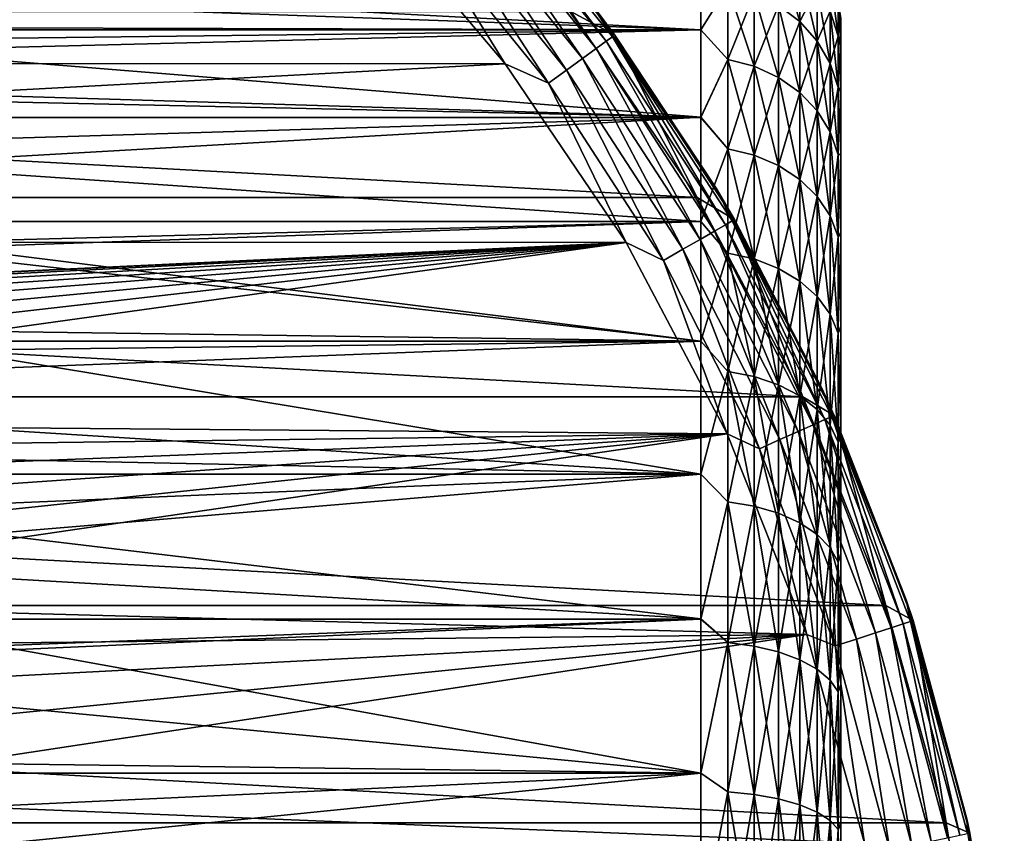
# Model space of a CAD drawing. Header units: metres. Extents: x -139 to 105, y -30 to 40.
# Tile 148 of 153: x 91 to 105, y 6 to 18. Entities that reach past the tile are written whole.
import ezdxf

# ---------------------------------------------------------------- set-up
doc = ezdxf.new("R2010")
doc.units = ezdxf.units.M
doc.layers.add('solid_150_SW0003', color=7, linetype='CONTINUOUS')

msp = doc.modelspace()

# ---------------------------------------------------------------- linework, layer by layer
at = {"layer": 'solid_150_SW0003'}
for points in [[(97.050835, 19.854662, 23.073709), (99.005417, 17.440956, 23.073709), (97.183846, 19.974422, 22.789078)], [(97.183846, 19.974422, 22.789078), (99.150215, 17.546158, 22.789078), (97.266396, 20.048754, 22.471731)], [(99.005417, 17.440956, 23.073709), (99.150215, 17.546158, 22.789078), (97.183846, 19.974422, 22.789078)], [(97.266396, 20.048754, 22.471731), (99.240082, 17.611452, 22.471731), (98.899567, 18.133141, 22.137949)], [(99.150215, 17.546158, 22.789078), (99.240082, 17.611452, 22.471731), (97.266396, 20.048754, 22.471731)], [(97.294449, 20.073803, 3.937949), (99.270607, 17.633421, 3.937949), (98.643539, 17.972895, 3.637949)], [(98.899567, 18.133141, 22.137949), (99.270607, 17.633421, 3.937949), (97.294449, 20.073803, 3.937949)], [(96.874054, 19.695488, 23.311325), (98.812965, 17.301132, 23.311325), (97.050835, 19.854662, 23.073709)], [(98.812965, 17.301132, 23.311325), (99.005417, 17.440956, 23.073709), (97.050835, 19.854662, 23.073709)], [(96.662384, 19.504898, 23.489986), (98.582535, 17.133713, 23.489986), (96.874054, 19.695488, 23.311325)], [(98.582535, 17.133713, 23.489986), (98.812965, 17.301132, 23.311325), (96.874054, 19.695488, 23.311325)], [(95.709221, 19.579901, 23.637949), (54.3111, 19.601355, 23.637949), (52.314423, 17.250267, 23.637949)], [(97.703743, 17.226213, 23.637949), (95.709221, 19.579901, 23.637949), (52.314423, 17.250267, 23.637949)], [(96.426453, 19.292467, 23.600716), (95.709221, 19.579901, 23.637949), (97.703743, 17.226213, 23.637949)], [(96.662384, 19.504898, 23.489986), (96.426453, 19.292467, 23.600716), (98.325691, 16.947107, 23.600716)], [(96.662384, 19.504898, 23.489986), (98.325691, 16.947107, 23.600716), (98.582535, 17.133713, 23.489986)], [(98.325691, 16.947107, 23.600716), (96.426453, 19.292467, 23.600716), (97.703743, 17.226213, 23.637949)], [(101.609802, 18.837719, 70.423126), (101.913353, 18.599405, 70.494469), (101.913353, 17.827204, 68.372864)], [(101.609802, 18.055624, 68.27433), (101.609802, 18.837719, 70.423126), (101.913353, 17.827204, 68.372864)], [(100.499969, 18.700039, 83.155602), (51, 18.700251, 83.155045), (51, 17.709034, 85.357384)], [(100.499969, 18.700039, 83.155602), (51, 17.709034, 85.357384), (100.499969, 17.708784, 85.357857)], [(85.656677, 18.499777, 68.462898), (100.499969, 18.700769, 68.971855), (100.499969, 17.70974, 66.769493)], [(100.499969, 17.70974, 66.769493), (100.499969, 18.700769, 68.971855), (100.88784, 18.329451, 68.156212)], [(100.499969, 18.700039, 83.155602), (100.499969, 17.708784, 85.357857), (100.88784, 18.329451, 83.969322)], [(101.609802, 18.055624, 83.851204), (101.913353, 17.827204, 83.75267), (101.913353, 18.599405, 81.631065)], [(101.913353, 18.599405, 81.631065), (101.913353, 17.827204, 83.75267), (102.162476, 18.308893, 81.54409)], [(101.913353, 18.599405, 70.494469), (102.162476, 18.308893, 70.581444), (102.162476, 17.548752, 68.492973)], [(101.913353, 17.827204, 68.372864), (101.913353, 18.599405, 70.494469), (102.162476, 17.548752, 68.492973)], [(86.148552, 18.222147, 67.819397), (85.656677, 18.499777, 68.462898), (100.499969, 17.70974, 66.769493)], [(102.34758, 18.480631, 72.804131), (102.46154, 18.110786, 72.869347), (102.46154, 17.617596, 70.788406)], [(102.34758, 17.977367, 70.680695), (102.34758, 18.480631, 72.804131), (102.46154, 17.617596, 70.788406)], [(100.499969, 17.70974, 66.769493), (100.88784, 18.329451, 68.156212), (100.88784, 17.287619, 66.081757)], [(100.499969, 17.708784, 85.357857), (100.88784, 17.287619, 86.043777), (100.88784, 18.329451, 83.969322)], [(101.263527, 17.189308, 66.138512), (100.88784, 17.287619, 66.081757), (100.88784, 18.329451, 68.156212)], [(101.263527, 17.189308, 66.138512), (100.88784, 18.329451, 68.156212), (101.263527, 18.225216, 68.201172)], [(101.263527, 18.225216, 83.924355), (100.88784, 18.329451, 83.969322), (100.88784, 17.287619, 86.043777)], [(101.913353, 17.827204, 83.75267), (102.162476, 17.548752, 83.632561), (102.162476, 18.308893, 81.54409)], [(102.162476, 18.308893, 81.54409), (102.162476, 17.548752, 83.632561), (102.34758, 17.977367, 81.444839)], [(102.162476, 18.308893, 70.581444), (102.34758, 17.977367, 70.680695), (102.34758, 17.230989, 68.630043)], [(102.162476, 17.548752, 68.492973), (102.162476, 18.308893, 70.581444), (102.34758, 17.230989, 68.630043)], [(86.841591, 17.748976, 66.84465), (86.148552, 18.222147, 67.819397), (100.499969, 17.70974, 66.769493)], [(101.263527, 18.225216, 83.924355), (100.88784, 17.287619, 86.043777), (101.263527, 17.189308, 85.987015)], [(101.263527, 18.225216, 83.924355), (101.263527, 17.189308, 85.987015), (101.609802, 18.055624, 83.851204)], [(101.263527, 18.225216, 68.201172), (101.609802, 18.055624, 68.27433), (101.609802, 17.029356, 66.230865)], [(101.263527, 17.189308, 66.138512), (101.263527, 18.225216, 68.201172), (101.609802, 17.029356, 66.230865)], [(98.899567, 18.133141, 22.137949), (100.717621, 15.446808, 22.137949), (99.270607, 17.633421, 3.937949)], [(99.240082, 17.611452, 22.471731), (100.717621, 15.446808, 22.137949), (98.899567, 18.133141, 22.137949)], [(101.263527, 17.189308, 85.987015), (101.609802, 17.029356, 85.894669), (101.609802, 18.055624, 83.851204)], [(101.609802, 18.055624, 83.851204), (101.609802, 17.029356, 85.894669), (101.913353, 17.827204, 83.75267)], [(101.609802, 18.055624, 68.27433), (101.913353, 17.827204, 68.372864), (101.913353, 16.813919, 66.355247)], [(101.609802, 17.029356, 66.230865), (101.609802, 18.055624, 68.27433), (101.913353, 16.813919, 66.355247)], [(102.34758, 17.977367, 81.444839), (102.46154, 17.617596, 81.337128), (102.46154, 18.110786, 79.256187)], [(102.46154, 18.110786, 72.869347), (102.499969, 17.870394, 73.907204), (102.499969, 17.47854, 71.764336)], [(102.46154, 17.617596, 70.788406), (102.46154, 18.110786, 72.869347), (102.499969, 17.47854, 71.764336)], [(102.46154, 18.110786, 79.256187), (102.499969, 17.471947, 80.387924), (102.499969, 17.867075, 78.245674)], [(102.46154, 18.110786, 79.256187), (102.46154, 17.617596, 81.337128), (102.499969, 17.471947, 80.387924)], [(49.55196, 15.312876, 3.637949), (51.356461, 17.972895, 3.637949), (100.448036, 15.312876, 3.637949)], [(51.356461, 17.972895, 3.637949), (98.643539, 17.972895, 3.637949), (100.448036, 15.312876, 3.637949)], [(99.270607, 17.633421, 3.937949), (100.448036, 15.312876, 3.637949), (98.643539, 17.972895, 3.637949)], [(102.162476, 17.548752, 83.632561), (102.34758, 17.230989, 83.495491), (102.34758, 17.977367, 81.444839)], [(102.34758, 17.977367, 81.444839), (102.34758, 17.230989, 83.495491), (102.46154, 17.617596, 81.337128)], [(102.34758, 17.977367, 70.680695), (102.46154, 17.617596, 70.788406), (102.46154, 16.886154, 68.778793)], [(102.34758, 17.230989, 68.630043), (102.34758, 17.977367, 70.680695), (102.46154, 16.886154, 68.778793)], [(102.499969, 17.867075, 78.245674), (102.499969, 17.47854, 71.764336), (102.499969, 17.870394, 73.907204)], [(102.499969, 17.471947, 80.387924), (102.499969, 17.47854, 71.764336), (102.499969, 17.867075, 78.245674)], [(87.094795, 17.547365, 66.466423), (86.841591, 17.748976, 66.84465), (100.499969, 17.70974, 66.769493)], [(101.609802, 17.029356, 85.894669), (101.913353, 16.813919, 85.770287), (101.913353, 17.827204, 83.75267)], [(101.913353, 17.827204, 83.75267), (101.913353, 16.813919, 85.770287), (102.162476, 17.548752, 83.632561)], [(101.913353, 17.827204, 68.372864), (102.162476, 17.548752, 68.492973), (102.162476, 16.551294, 66.506874)], [(101.913353, 16.813919, 66.355247), (101.913353, 17.827204, 68.372864), (102.162476, 16.551294, 66.506874)], [(100.499969, 17.708784, 85.357857), (51, 17.709034, 85.357384), (51, 16.459585, 87.424187)], [(100.499969, 17.708784, 85.357857), (51, 16.459585, 87.424187), (100.499969, 16.459312, 87.424576)], [(87.094795, 17.547365, 66.466423), (100.499969, 17.70974, 66.769493), (100.499969, 16.460482, 64.702644)], [(99.150215, 17.546158, 22.789078), (100.85199, 14.925653, 22.789078), (99.240082, 17.611452, 22.471731)], [(99.240082, 17.611452, 22.471731), (100.948189, 14.981196, 22.471731), (100.717621, 15.446808, 22.137949)], [(100.85199, 14.925653, 22.789078), (100.948189, 14.981196, 22.471731), (99.240082, 17.611452, 22.471731)], [(99.270607, 17.633421, 3.937949), (100.980759, 15, 3.937949), (100.448036, 15.312876, 3.637949)], [(100.717621, 15.446808, 22.137949), (100.980759, 15, 3.937949), (99.270607, 17.633421, 3.937949)], [(100.499969, 16.460482, 64.702644), (100.499969, 17.70974, 66.769493), (100.88784, 17.287619, 66.081757)], [(100.499969, 17.708784, 85.357857), (100.499969, 16.459312, 87.424576), (100.88784, 17.287619, 86.043777)], [(102.34758, 17.230989, 83.495491), (102.46154, 16.886154, 83.346741), (102.46154, 17.617596, 81.337128)], [(102.46154, 17.617596, 70.788406), (102.499969, 17.47854, 71.764336), (102.499969, 16.834406, 69.691902)], [(102.46154, 16.886154, 68.778793), (102.46154, 17.617596, 70.788406), (102.499969, 16.834406, 69.691902)], [(102.46154, 17.617596, 81.337128), (102.499969, 16.824635, 82.459381), (102.499969, 17.471947, 80.387924)], [(102.46154, 17.617596, 81.337128), (102.46154, 16.886154, 83.346741), (102.499969, 16.824635, 82.459381)], [(87.826546, 16.846533, 65.283432), (87.094795, 17.547365, 66.466423), (100.499969, 16.460482, 64.702644)], [(98.812965, 17.301132, 23.311325), (100.490974, 14.717222, 23.311325), (99.005417, 17.440956, 23.073709)], [(99.005417, 17.440956, 23.073709), (100.696991, 14.836164, 23.073709), (99.150215, 17.546158, 22.789078)], [(100.490974, 14.717222, 23.311325), (100.696991, 14.836164, 23.073709), (99.005417, 17.440956, 23.073709)], [(100.696991, 14.836164, 23.073709), (100.85199, 14.925653, 22.789078), (99.150215, 17.546158, 22.789078)], [(101.913353, 16.813919, 85.770287), (102.162476, 16.551294, 85.61866), (102.162476, 17.548752, 83.632561)], [(102.162476, 17.548752, 83.632561), (102.162476, 16.551294, 85.61866), (102.34758, 17.230989, 83.495491)], [(102.162476, 17.548752, 68.492973), (102.34758, 17.230989, 68.630043), (102.34758, 16.251595, 66.679901)], [(102.162476, 16.551294, 66.506874), (102.162476, 17.548752, 68.492973), (102.34758, 16.251595, 66.679901)], [(102.499969, 17.471947, 80.387924), (102.499969, 16.834406, 69.691902), (102.499969, 17.47854, 71.764336)], [(102.499969, 16.824635, 82.459381), (102.499969, 16.834406, 69.691902), (102.499969, 17.471947, 80.387924)], [(98.582535, 17.133713, 23.489986), (100.244308, 14.574806, 23.489986), (98.812965, 17.301132, 23.311325)], [(100.244308, 14.574806, 23.489986), (100.490974, 14.717222, 23.311325), (98.812965, 17.301132, 23.311325)], [(97.703743, 17.226213, 23.637949), (52.314423, 17.250267, 23.637949), (50.581829, 14.696926, 23.637949)], [(99.43383, 14.670929, 23.637949), (97.703743, 17.226213, 23.637949), (50.581829, 14.696926, 23.637949)], [(98.325691, 16.947107, 23.600716), (97.703743, 17.226213, 23.637949), (99.43383, 14.670929, 23.637949)], [(100.499969, 16.460482, 64.702644), (100.88784, 17.287619, 66.081757), (100.88784, 16.012001, 64.142273)], [(100.499969, 16.459312, 87.424576), (100.88784, 16.012001, 87.983261), (100.88784, 17.287619, 86.043777)], [(101.263527, 15.920945, 64.21006), (100.88784, 16.012001, 64.142273), (100.88784, 17.287619, 66.081757)], [(101.263527, 15.920945, 64.21006), (100.88784, 17.287619, 66.081757), (101.263527, 17.189308, 66.138512)], [(101.263527, 17.189308, 85.987015), (100.88784, 17.287619, 86.043777), (100.88784, 16.012001, 87.983261)], [(101.263527, 17.189308, 85.987015), (100.88784, 16.012001, 87.983261), (101.263527, 15.920945, 87.915474)], [(101.263527, 17.189308, 85.987015), (101.263527, 15.920945, 87.915474), (101.609802, 17.029356, 85.894669)], [(101.263527, 17.189308, 66.138512), (101.609802, 17.029356, 66.230865), (101.609802, 15.772795, 64.320358)], [(101.263527, 15.920945, 64.21006), (101.263527, 17.189308, 66.138512), (101.609802, 15.772795, 64.320358)], [(102.162476, 16.551294, 85.61866), (102.34758, 16.251595, 85.445625), (102.34758, 17.230989, 83.495491)], [(102.34758, 17.230989, 83.495491), (102.34758, 16.251595, 85.445625), (102.46154, 16.886154, 83.346741)], [(102.34758, 17.230989, 68.630043), (102.46154, 16.886154, 68.778793), (102.46154, 15.926359, 66.867676)], [(102.34758, 16.251595, 66.679901), (102.34758, 17.230989, 68.630043), (102.46154, 15.926359, 66.867676)], [(98.582535, 17.133713, 23.489986), (98.325691, 16.947107, 23.600716), (99.969368, 14.41607, 23.600716)], [(98.582535, 17.133713, 23.489986), (99.969368, 14.41607, 23.600716), (100.244308, 14.574806, 23.489986)], [(101.263527, 15.920945, 87.915474), (101.609802, 15.772795, 87.805176), (101.609802, 17.029356, 85.894669)], [(101.609802, 17.029356, 85.894669), (101.609802, 15.772795, 87.805176), (101.913353, 16.813919, 85.770287)], [(101.609802, 17.029356, 66.230865), (101.913353, 16.813919, 66.355247), (101.913353, 15.573255, 64.46891)], [(101.609802, 15.772795, 64.320358), (101.609802, 17.029356, 66.230865), (101.913353, 15.573255, 64.46891)], [(99.969368, 14.41607, 23.600716), (98.325691, 16.947107, 23.600716), (99.43383, 14.670929, 23.637949)], [(102.34758, 16.251595, 85.445625), (102.46154, 15.926359, 85.257851), (102.46154, 16.886154, 83.346741)], [(102.46154, 16.886154, 68.778793), (102.499969, 16.834406, 69.691902), (102.499969, 15.940803, 67.703377)], [(102.46154, 15.926359, 66.867676), (102.46154, 16.886154, 68.778793), (102.499969, 15.940803, 67.703377)], [(102.46154, 16.886154, 83.346741), (102.499969, 15.927964, 84.446579), (102.499969, 16.824635, 82.459381)], [(102.46154, 16.886154, 83.346741), (102.46154, 15.926359, 85.257851), (102.499969, 15.927964, 84.446579)], [(87.923622, 16.737022, 65.114166), (87.826546, 16.846533, 65.283432), (100.499969, 16.460482, 64.702644)], [(88.620537, 15.783503, 63.779411), (87.923622, 16.737022, 65.114166), (100.499969, 16.460482, 64.702644)], [(101.609802, 15.772795, 87.805176), (101.913353, 15.573255, 87.656624), (101.913353, 16.813919, 85.770287)], [(101.913353, 16.813919, 85.770287), (101.913353, 15.573255, 87.656624), (102.162476, 16.551294, 85.61866)], [(101.913353, 16.813919, 66.355247), (102.162476, 16.551294, 66.506874), (102.162476, 15.330009, 64.650002)], [(101.913353, 15.573255, 64.46891), (101.913353, 16.813919, 66.355247), (102.162476, 15.330009, 64.650002)], [(102.499969, 16.824635, 82.459381), (102.499969, 15.940803, 67.703377), (102.499969, 16.834406, 69.691902)], [(102.499969, 15.927964, 84.446579), (102.499969, 15.940803, 67.703377), (102.499969, 16.824635, 82.459381)], [(100.499969, 16.459312, 87.424576), (51, 16.459585, 87.424187), (51, 14.970122, 89.325317)], [(100.499969, 16.459312, 87.424576), (51, 14.970122, 89.325317), (100.499969, 14.969843, 89.32563)], [(88.620537, 15.783503, 63.779411), (100.499969, 16.460482, 64.702644), (100.499969, 14.97121, 62.801445)], [(100.499969, 14.97121, 62.801445), (100.499969, 16.460482, 64.702644), (100.88784, 16.012001, 64.142273)], [(100.499969, 16.459312, 87.424576), (100.499969, 14.969843, 89.32563), (100.88784, 16.012001, 87.983261)], [(101.913353, 15.573255, 87.656624), (102.162476, 15.330009, 87.475533), (102.162476, 16.551294, 85.61866)], [(102.162476, 16.551294, 85.61866), (102.162476, 15.330009, 87.475533), (102.34758, 16.251595, 85.445625)], [(102.162476, 16.551294, 66.506874), (102.34758, 16.251595, 66.679901), (102.34758, 15.052423, 64.856651)], [(102.162476, 15.330009, 64.650002), (102.162476, 16.551294, 66.506874), (102.34758, 15.052423, 64.856651)], [(102.162476, 15.330009, 87.475533), (102.34758, 15.052423, 87.268883), (102.34758, 16.251595, 85.445625)], [(102.34758, 16.251595, 85.445625), (102.34758, 15.052423, 87.268883), (102.46154, 15.926359, 85.257851)], [(102.34758, 16.251595, 66.679901), (102.46154, 15.926359, 66.867676), (102.46154, 14.751186, 65.080917)], [(102.34758, 15.052423, 64.856651), (102.34758, 16.251595, 66.679901), (102.46154, 14.751186, 65.080917)], [(100.499969, 14.97121, 62.801445), (100.88784, 16.012001, 64.142273), (100.88784, 14.51985, 62.363995)], [(100.499969, 14.969843, 89.32563), (100.88784, 14.51985, 89.761536), (100.88784, 16.012001, 87.983261)], [(101.263527, 14.437279, 62.441895), (100.88784, 14.51985, 62.363995), (100.88784, 16.012001, 64.142273)], [(101.263527, 14.437279, 62.441895), (100.88784, 16.012001, 64.142273), (101.263527, 15.920945, 64.21006)], [(101.263527, 15.920945, 87.915474), (100.88784, 16.012001, 87.983261), (100.88784, 14.51985, 89.761536)], [(101.263527, 15.920945, 87.915474), (100.88784, 14.51985, 89.761536), (101.263527, 14.437279, 89.68364)], [(101.263527, 15.920945, 87.915474), (101.263527, 14.437279, 89.68364), (101.609802, 15.772795, 87.805176)], [(101.263527, 15.920945, 64.21006), (101.609802, 15.772795, 64.320358), (101.609802, 14.302934, 62.568645)], [(101.263527, 14.437279, 62.441895), (101.263527, 15.920945, 64.21006), (101.609802, 14.302934, 62.568645)], [(102.34758, 15.052423, 87.268883), (102.46154, 14.751186, 87.044617), (102.46154, 15.926359, 85.257851)], [(102.46154, 15.926359, 66.867676), (102.499969, 15.940803, 67.703377), (102.499969, 14.818256, 65.84549)], [(102.46154, 15.926359, 85.257851), (102.499969, 14.802659, 86.302666), (102.499969, 15.927964, 84.446579)], [(102.46154, 14.751186, 65.080917), (102.46154, 15.926359, 66.867676), (102.499969, 14.818256, 65.84549)], [(102.46154, 15.926359, 85.257851), (102.46154, 14.751186, 87.044617), (102.499969, 14.802659, 86.302666)], [(102.499969, 15.927964, 84.446579), (102.499969, 14.818256, 65.84549), (102.499969, 15.940803, 67.703377)], [(102.499969, 14.802659, 86.302666), (102.499969, 14.818256, 65.84549), (102.499969, 15.927964, 84.446579)], [(89.221718, 14.672359, 62.471531), (88.620537, 15.783503, 63.779411), (100.499969, 14.97121, 62.801445)], [(101.263527, 14.437279, 89.68364), (101.609802, 14.302934, 89.556885), (101.609802, 15.772795, 87.805176)], [(101.609802, 15.772795, 87.805176), (101.609802, 14.302934, 89.556885), (101.913353, 15.573255, 87.656624)], [(101.609802, 15.772795, 64.320358), (101.913353, 15.573255, 64.46891), (101.913353, 14.121989, 62.739357)], [(101.609802, 14.302934, 62.568645), (101.609802, 15.772795, 64.320358), (101.913353, 14.121989, 62.739357)], [(101.609802, 14.302934, 89.556885), (101.913353, 14.121989, 89.386177), (101.913353, 15.573255, 87.656624)], [(101.913353, 15.573255, 87.656624), (101.913353, 14.121989, 89.386177), (102.162476, 15.330009, 87.475533)], [(101.913353, 15.573255, 64.46891), (102.162476, 15.330009, 64.650002), (102.162476, 13.901411, 62.94746)], [(101.913353, 14.121989, 62.739357), (101.913353, 15.573255, 64.46891), (102.162476, 13.901411, 62.94746)], [(100.717621, 15.446808, 22.137949), (102.235023, 12.57989, 22.137949), (100.980759, 15, 3.937949)], [(100.948189, 14.981196, 22.471731), (102.235023, 12.57989, 22.137949), (100.717621, 15.446808, 22.137949)], [(101.913353, 14.121989, 89.386177), (102.162476, 13.901411, 89.17807), (102.162476, 15.330009, 87.475533)], [(102.162476, 15.330009, 87.475533), (102.162476, 13.901411, 89.17807), (102.34758, 15.052423, 87.268883)], [(102.162476, 15.330009, 64.650002), (102.34758, 15.052423, 64.856651), (102.34758, 13.649693, 63.184944)], [(102.162476, 13.901411, 62.94746), (102.162476, 15.330009, 64.650002), (102.34758, 13.649693, 63.184944)], [(48.044449, 12.46792, 3.637949), (49.55196, 15.312876, 3.637949), (101.955551, 12.46792, 3.637949)], [(49.55196, 15.312876, 3.637949), (100.448036, 15.312876, 3.637949), (101.955551, 12.46792, 3.637949)], [(100.980759, 15, 3.937949), (101.955551, 12.46792, 3.637949), (100.448036, 15.312876, 3.637949)], [(102.162476, 13.901411, 89.17807), (102.34758, 13.649693, 88.94059), (102.34758, 15.052423, 87.268883)], [(102.34758, 15.052423, 87.268883), (102.34758, 13.649693, 88.94059), (102.46154, 14.751186, 87.044617)], [(102.34758, 15.052423, 64.856651), (102.46154, 14.751186, 65.080917), (102.46154, 13.376529, 63.442661)], [(102.34758, 13.649693, 63.184944), (102.34758, 15.052423, 64.856651), (102.46154, 13.376529, 63.442661)], [(100.499969, 14.969843, 89.32563), (51, 14.970122, 89.325317), (51, 13.262364, 91.033051)], [(100.499969, 14.969843, 89.32563), (51, 13.262364, 91.033051), (100.499969, 13.262094, 91.033295)], [(89.221718, 14.672359, 62.471531), (100.499969, 14.97121, 62.801445), (100.499969, 13.263636, 61.093605)], [(100.499969, 13.263636, 61.093605), (100.499969, 14.97121, 62.801445), (100.88784, 14.51985, 62.363995)], [(100.499969, 14.969843, 89.32563), (100.499969, 13.262094, 91.033295), (100.88784, 14.51985, 89.761536)], [(100.696991, 14.836164, 23.073709), (102.107018, 12.068823, 23.073709), (100.85199, 14.925653, 22.789078)], [(100.85199, 14.925653, 22.789078), (102.270523, 12.141621, 22.789078), (100.948189, 14.981196, 22.471731)], [(102.107018, 12.068823, 23.073709), (102.270523, 12.141621, 22.789078), (100.85199, 14.925653, 22.789078)], [(100.948189, 14.981196, 22.471731), (102.372009, 12.186803, 22.471731), (102.235023, 12.57989, 22.137949)], [(102.270523, 12.141621, 22.789078), (102.372009, 12.186803, 22.471731), (100.948189, 14.981196, 22.471731)], [(100.980759, 15, 3.937949), (102.406296, 12.202254, 3.937949), (101.955551, 12.46792, 3.637949)], [(102.235023, 12.57989, 22.137949), (102.406296, 12.202254, 3.937949), (100.980759, 15, 3.937949)], [(100.490974, 14.717222, 23.311325), (101.889702, 11.972067, 23.311325), (100.696991, 14.836164, 23.073709)], [(101.889702, 11.972067, 23.311325), (102.107018, 12.068823, 23.073709), (100.696991, 14.836164, 23.073709)], [(102.46154, 14.751186, 65.080917), (102.499969, 14.818256, 65.84549), (102.499969, 13.476722, 64.130577)], [(102.46154, 14.751186, 87.044617), (102.499969, 13.458577, 88.015419), (102.499969, 14.802659, 86.302666)], [(102.499969, 14.802659, 86.302666), (102.499969, 13.476722, 64.130577), (102.499969, 14.818256, 65.84549)], [(102.499969, 13.458577, 88.015419), (102.499969, 13.476722, 64.130577), (102.499969, 14.802659, 86.302666)], [(99.43383, 14.670929, 23.637949), (50.581829, 14.696926, 23.637949), (74.119286, 13.470695, 23.637949)], [(99.43383, 14.670929, 23.637949), (74.119286, 13.470695, 23.637949), (75, 13.5, 23.637949)], [(99.43383, 14.670929, 23.637949), (75, 13.5, 23.637949), (75.880714, 13.470695, 23.637949)], [(99.43383, 14.670929, 23.637949), (75.880714, 13.470695, 23.637949), (76.763031, 13.383622, 23.637949)], [(99.43383, 14.670929, 23.637949), (76.763031, 13.383622, 23.637949), (77.635735, 13.240045, 23.637949)], [(99.43383, 14.670929, 23.637949), (77.635735, 13.240045, 23.637949), (78.491714, 13.040371, 23.637949)], [(99.43383, 14.670929, 23.637949), (78.491714, 13.040371, 23.637949), (79.338676, 12.782981, 23.637949)], [(99.43383, 14.670929, 23.637949), (79.338676, 12.782981, 23.637949), (80.168266, 12.471044, 23.637949)], [(99.43383, 14.670929, 23.637949), (80.168266, 12.471044, 23.637949), (80.970055, 12.108175, 23.637949)], [(100.877823, 11.939811, 23.637949), (99.43383, 14.670929, 23.637949), (80.970055, 12.108175, 23.637949)], [(89.282516, 14.537875, 62.327774), (89.221718, 14.672359, 62.471531), (100.499969, 13.263636, 61.093605)], [(99.969368, 14.41607, 23.600716), (99.43383, 14.670929, 23.637949), (100.877823, 11.939811, 23.637949)], [(100.244308, 14.574806, 23.489986), (101.629494, 11.856215, 23.489986), (100.490974, 14.717222, 23.311325)], [(101.629494, 11.856215, 23.489986), (101.889702, 11.972067, 23.311325), (100.490974, 14.717222, 23.311325)], [(102.34758, 13.649693, 88.94059), (102.46154, 13.376529, 88.682869), (102.46154, 14.751186, 87.044617)], [(102.46154, 13.376529, 63.442661), (102.46154, 14.751186, 65.080917), (102.499969, 13.476722, 64.130577)], [(102.46154, 14.751186, 87.044617), (102.46154, 13.376529, 88.682869), (102.499969, 13.458577, 88.015419)], [(89.710472, 13.412045, 61.226429), (89.282516, 14.537875, 62.327774), (100.499969, 13.263636, 61.093605)], [(100.244308, 14.574806, 23.489986), (99.969368, 14.41607, 23.600716), (101.33947, 11.727088, 23.600716)], [(100.244308, 14.574806, 23.489986), (101.33947, 11.727088, 23.600716), (101.629494, 11.856215, 23.489986)], [(100.499969, 13.263636, 61.093605), (100.88784, 14.51985, 62.363995), (100.88784, 12.831341, 60.770969)], [(100.499969, 13.262094, 91.033295), (100.88784, 12.831341, 91.354561), (100.88784, 14.51985, 89.761536)], [(101.263527, 12.758372, 60.857929), (100.88784, 12.831341, 60.770969), (100.88784, 14.51985, 62.363995)], [(101.263527, 12.758372, 60.857929), (100.88784, 14.51985, 62.363995), (101.263527, 14.437279, 62.441895)], [(101.263527, 14.437279, 89.68364), (100.88784, 14.51985, 89.761536), (100.88784, 12.831341, 91.354561)], [(101.33947, 11.727088, 23.600716), (99.969368, 14.41607, 23.600716), (100.877823, 11.939811, 23.637949)], [(101.263527, 14.437279, 89.68364), (100.88784, 12.831341, 91.354561), (101.263527, 12.758372, 91.267601)], [(101.263527, 14.437279, 89.68364), (101.263527, 12.758372, 91.267601), (101.609802, 14.302934, 89.556885)], [(101.263527, 14.437279, 62.441895), (101.609802, 14.302934, 62.568645), (101.609802, 12.63965, 60.999416)], [(101.263527, 12.758372, 60.857929), (101.263527, 14.437279, 62.441895), (101.609802, 12.63965, 60.999416)], [(101.263527, 12.758372, 91.267601), (101.609802, 12.63965, 91.126114), (101.609802, 14.302934, 89.556885)], [(101.609802, 14.302934, 89.556885), (101.609802, 12.63965, 91.126114), (101.913353, 14.121989, 89.386177)], [(101.609802, 14.302934, 62.568645), (101.913353, 14.121989, 62.739357), (101.913353, 12.479748, 61.189983)], [(101.609802, 12.63965, 60.999416), (101.609802, 14.302934, 62.568645), (101.913353, 12.479748, 61.189983)], [(101.609802, 12.63965, 91.126114), (101.913353, 12.479748, 90.935547), (101.913353, 14.121989, 89.386177)], [(101.913353, 14.121989, 89.386177), (101.913353, 12.479748, 90.935547), (102.162476, 13.901411, 89.17807)], [(101.913353, 14.121989, 62.739357), (102.162476, 13.901411, 62.94746), (102.162476, 12.284821, 61.422287)], [(101.913353, 12.479748, 61.189983), (101.913353, 14.121989, 62.739357), (102.162476, 12.284821, 61.422287)], [(101.913353, 12.479748, 90.935547), (102.162476, 12.284821, 90.703247), (102.162476, 13.901411, 89.17807)], [(102.162476, 13.901411, 89.17807), (102.162476, 12.284821, 90.703247), (102.34758, 13.649693, 88.94059)], [(102.162476, 13.901411, 62.94746), (102.34758, 13.649693, 63.184944), (102.34758, 12.062375, 61.687389)], [(102.162476, 12.284821, 61.422287), (102.162476, 13.901411, 62.94746), (102.34758, 12.062375, 61.687389)], [(102.162476, 12.284821, 90.703247), (102.34758, 12.062375, 90.438148), (102.34758, 13.649693, 88.94059)], [(102.34758, 13.649693, 88.94059), (102.34758, 12.062375, 90.438148), (102.46154, 13.376529, 88.682869)], [(102.34758, 13.649693, 63.184944), (102.46154, 13.376529, 63.442661), (102.46154, 11.820976, 61.975075)], [(102.34758, 12.062375, 61.687389), (102.34758, 13.649693, 63.184944), (102.46154, 11.820976, 61.975075)], [(89.796295, 13.134184, 60.979897), (89.710472, 13.412045, 61.226429), (100.499969, 13.263636, 61.093605)], [(102.34758, 12.062375, 90.438148), (102.46154, 11.820976, 90.150459), (102.46154, 13.376529, 88.682869)], [(102.46154, 13.376529, 63.442661), (102.499969, 13.476722, 64.130577), (102.499969, 11.939188, 62.593262)], [(102.46154, 13.376529, 88.682869), (102.499969, 11.918193, 89.550728), (102.499969, 13.458577, 88.015419)], [(102.46154, 11.820976, 61.975075), (102.46154, 13.376529, 63.442661), (102.499969, 11.939188, 62.593262)], [(102.46154, 13.376529, 88.682869), (102.46154, 11.820976, 90.150459), (102.499969, 11.918193, 89.550728)], [(102.499969, 13.458577, 88.015419), (102.499969, 11.939188, 62.593262), (102.499969, 13.476722, 64.130577)], [(102.499969, 11.918193, 89.550728), (102.499969, 11.939188, 62.593262), (102.499969, 13.458577, 88.015419)], [(100.499969, 13.262094, 91.033295), (51, 13.262364, 91.033051), (51, 11.361214, 92.522491)], [(100.499969, 13.262094, 91.033295), (51, 11.361214, 92.522491), (100.499969, 11.360966, 92.522667)], [(89.796295, 13.134184, 60.979897), (100.499969, 13.263636, 61.093605), (100.499969, 11.362654, 59.604034)], [(100.499969, 11.362654, 59.604034), (100.499969, 13.263636, 61.093605), (100.88784, 12.831341, 60.770969)], [(100.499969, 13.262094, 91.033295), (100.499969, 11.360966, 92.522667), (100.88784, 12.831341, 91.354561)], [(90.075272, 12.019096, 60.077114), (89.796295, 13.134184, 60.979897), (100.499969, 11.362654, 59.604034)], [(100.499969, 11.362654, 59.604034), (100.88784, 12.831341, 60.770969), (100.88784, 10.969311, 59.384739)], [(100.499969, 11.360966, 92.522667), (100.88784, 10.969311, 92.740791), (100.88784, 12.831341, 91.354561)], [(101.263527, 10.906931, 59.479584), (100.88784, 10.969311, 59.384739), (100.88784, 12.831341, 60.770969)], [(101.263527, 10.906931, 59.479584), (100.88784, 12.831341, 60.770969), (101.263527, 12.758372, 60.857929)], [(101.263527, 12.758372, 91.267601), (100.88784, 12.831341, 91.354561), (100.88784, 10.969311, 92.740791)], [(101.263527, 12.758372, 91.267601), (100.88784, 10.969311, 92.740791), (101.263527, 10.906931, 92.64595)], [(101.263527, 12.758372, 91.267601), (101.263527, 10.906931, 92.64595), (101.609802, 12.63965, 91.126114)], [(101.263527, 12.758372, 60.857929), (101.609802, 12.63965, 60.999416), (101.609802, 10.805438, 59.633896)], [(101.263527, 10.906931, 59.479584), (101.263527, 12.758372, 60.857929), (101.609802, 10.805438, 59.633896)], [(101.263527, 10.906931, 92.64595), (101.609802, 10.805438, 92.491638), (101.609802, 12.63965, 91.126114)], [(101.609802, 12.63965, 91.126114), (101.609802, 10.805438, 92.491638), (101.913353, 12.479748, 90.935547)], [(101.609802, 12.63965, 60.999416), (101.913353, 12.479748, 61.189983), (101.913353, 10.668739, 59.841736)], [(101.609802, 10.805438, 59.633896), (101.609802, 12.63965, 60.999416), (101.913353, 10.668739, 59.841736)], [(102.235023, 12.57989, 22.137949), (103.434021, 9.565904, 22.137949), (102.406296, 12.202254, 3.937949)], [(102.372009, 12.186803, 22.471731), (103.434021, 9.565904, 22.137949), (102.235023, 12.57989, 22.137949)], [(46.855904, 9.485468, 3.637949), (48.044449, 12.46792, 3.637949), (103.144096, 9.485468, 3.637949)], [(48.044449, 12.46792, 3.637949), (101.955551, 12.46792, 3.637949), (103.144096, 9.485468, 3.637949)], [(101.609802, 10.805438, 92.491638), (101.913353, 10.668739, 92.283798), (101.913353, 12.479748, 90.935547)], [(101.913353, 12.479748, 90.935547), (101.913353, 10.668739, 92.283798), (102.162476, 12.284821, 90.703247)], [(101.913353, 12.479748, 61.189983), (102.162476, 12.284821, 61.422287), (102.162476, 10.502099, 60.0951)], [(101.913353, 10.668739, 59.841736), (101.913353, 12.479748, 61.189983), (102.162476, 10.502099, 60.0951)], [(102.406296, 12.202254, 3.937949), (103.144096, 9.485468, 3.637949), (101.955551, 12.46792, 3.637949)], [(101.913353, 10.668739, 92.283798), (102.162476, 10.502099, 92.030434), (102.162476, 12.284821, 90.703247)], [(102.162476, 12.284821, 90.703247), (102.162476, 10.502099, 92.030434), (102.34758, 12.062375, 90.438148)], [(102.162476, 12.284821, 61.422287), (102.34758, 12.062375, 61.687389), (102.34758, 10.311934, 60.384232)], [(102.162476, 10.502099, 60.0951), (102.162476, 12.284821, 61.422287), (102.34758, 10.311934, 60.384232)], [(100.877823, 11.939811, 23.637949), (80.970055, 12.108175, 23.637949), (81.748047, 11.691742, 23.637949)], [(102.107018, 12.068823, 23.073709), (103.220062, 9.169253, 23.073709), (102.270523, 12.141621, 22.789078)], [(102.270523, 12.141621, 22.789078), (103.390282, 9.224562, 22.789078), (102.372009, 12.186803, 22.471731)], [(103.220062, 9.169253, 23.073709), (103.390282, 9.224562, 22.789078), (102.270523, 12.141621, 22.789078)], [(102.372009, 12.186803, 22.471731), (103.495926, 9.258888, 22.471731), (103.434021, 9.565904, 22.137949)], [(103.390282, 9.224562, 22.789078), (103.495926, 9.258888, 22.471731), (102.372009, 12.186803, 22.471731)], [(102.406296, 12.202254, 3.937949), (103.531647, 9.270657, 3.937949), (103.144096, 9.485468, 3.637949)], [(103.434021, 9.565904, 22.137949), (103.531647, 9.270657, 3.937949), (102.406296, 12.202254, 3.937949)], [(90.160545, 11.579343, 59.755756), (90.075272, 12.019096, 60.077114), (100.499969, 11.362654, 59.604034)], [(101.629494, 11.856215, 23.489986), (102.722931, 9.007726, 23.489986), (101.889702, 11.972067, 23.311325)], [(101.889702, 11.972067, 23.311325), (102.99382, 9.095744, 23.311325), (102.107018, 12.068823, 23.073709)], [(102.722931, 9.007726, 23.489986), (102.99382, 9.095744, 23.311325), (101.889702, 11.972067, 23.311325)], [(102.99382, 9.095744, 23.311325), (103.220062, 9.169253, 23.073709), (102.107018, 12.068823, 23.073709)], [(102.162476, 10.502099, 92.030434), (102.34758, 10.311934, 91.741302), (102.34758, 12.062375, 90.438148)], [(102.34758, 12.062375, 90.438148), (102.34758, 10.311934, 91.741302), (102.46154, 11.820976, 90.150459)], [(102.34758, 12.062375, 61.687389), (102.46154, 11.820976, 61.975075), (102.46154, 10.105566, 60.697998)], [(102.34758, 10.311934, 60.384232), (102.34758, 12.062375, 61.687389), (102.46154, 10.105566, 60.697998)], [(100.877823, 11.939811, 23.637949), (81.748047, 11.691742, 23.637949), (82.501053, 11.223425, 23.637949)], [(100.877823, 11.939811, 23.637949), (82.501053, 11.223425, 23.637949), (83.219521, 10.709226, 23.637949)], [(100.877823, 11.939811, 23.637949), (83.219521, 10.709226, 23.637949), (83.899094, 10.151193, 23.637949)], [(100.877823, 11.939811, 23.637949), (83.899094, 10.151193, 23.637949), (84.54538, 9.545377, 23.637949)], [(102.015839, 9.07477, 23.637949), (100.877823, 11.939811, 23.637949), (84.54538, 9.545377, 23.637949)], [(101.33947, 11.727088, 23.600716), (100.877823, 11.939811, 23.637949), (102.015839, 9.07477, 23.637949)], [(101.629494, 11.856215, 23.489986), (101.33947, 11.727088, 23.600716), (102.420998, 8.909621, 23.600716)], [(101.629494, 11.856215, 23.489986), (102.420998, 8.909621, 23.600716), (102.722931, 9.007726, 23.489986)], [(102.34758, 10.311934, 91.741302), (102.46154, 10.105566, 91.427536), (102.46154, 11.820976, 90.150459)], [(102.46154, 11.820976, 61.975075), (102.499969, 11.939188, 62.593262), (102.499969, 10.230143, 61.252678)], [(102.46154, 11.820976, 90.150459), (102.499969, 10.207144, 90.888779), (102.499969, 11.918193, 89.550728)], [(102.46154, 10.105566, 60.697998), (102.46154, 11.820976, 61.975075), (102.499969, 10.230143, 61.252678)], [(102.46154, 11.820976, 90.150459), (102.46154, 10.105566, 91.427536), (102.499969, 10.207144, 90.888779)], [(102.499969, 11.918193, 89.550728), (102.499969, 10.230143, 61.252678), (102.499969, 11.939188, 62.593262)], [(102.499969, 10.207144, 90.888779), (102.499969, 10.230143, 61.252678), (102.499969, 11.918193, 89.550728)], [(102.420998, 8.909621, 23.600716), (101.33947, 11.727088, 23.600716), (102.015839, 9.07477, 23.637949)], [(90.319916, 10.511651, 59.04792), (90.160545, 11.579343, 59.755756), (100.499969, 11.362654, 59.604034)], [(100.499969, 11.360966, 92.522667), (51, 11.361214, 92.522491), (51, 9.294394, 93.771919)], [(100.499969, 11.360966, 92.522667), (51, 9.294394, 93.771919), (100.499969, 9.294181, 93.772026)], [(90.319916, 10.511651, 59.04792), (100.499969, 11.362654, 59.604034), (100.499969, 9.295961, 58.354439)], [(100.499969, 9.295961, 58.354439), (100.499969, 11.362654, 59.604034), (100.88784, 10.969311, 59.384739)], [(100.499969, 11.360966, 92.522667), (100.499969, 9.294181, 93.772026), (100.88784, 10.969311, 92.740791)], [(100.499969, 9.295961, 58.354439), (100.88784, 10.969311, 59.384739), (100.88784, 8.95894, 58.224052)], [(100.499969, 9.294181, 93.772026), (100.88784, 8.95894, 93.901482), (100.88784, 10.969311, 92.740791)], [(101.263527, 8.907992, 58.325497), (100.88784, 8.95894, 58.224052), (100.88784, 10.969311, 59.384739)], [(101.263527, 8.907992, 58.325497), (100.88784, 10.969311, 59.384739), (101.263527, 10.906931, 59.479584)], [(101.263527, 10.906931, 92.64595), (100.88784, 10.969311, 92.740791), (100.88784, 8.95894, 93.901482)], [(101.263527, 10.906931, 92.64595), (100.88784, 8.95894, 93.901482), (101.263527, 8.907992, 93.800034)], [(101.263527, 10.906931, 92.64595), (101.263527, 8.907992, 93.800034), (101.609802, 10.805438, 92.491638)], [(101.263527, 10.906931, 59.479584), (101.609802, 10.805438, 59.633896), (101.609802, 8.8251, 58.490547)], [(101.263527, 8.907992, 58.325497), (101.263527, 10.906931, 59.479584), (101.609802, 8.8251, 58.490547)], [(101.263527, 8.907992, 93.800034), (101.609802, 8.8251, 93.634987), (101.609802, 10.805438, 92.491638)], [(101.609802, 10.805438, 92.491638), (101.609802, 8.8251, 93.634987), (101.913353, 10.668739, 92.283798)], [(101.609802, 10.805438, 59.633896), (101.913353, 10.668739, 59.841736), (101.913353, 8.713454, 58.712852)], [(101.609802, 8.8251, 58.490547), (101.609802, 10.805438, 59.633896), (101.913353, 8.713454, 58.712852)], [(101.609802, 8.8251, 93.634987), (101.913353, 8.713454, 93.412682), (101.913353, 10.668739, 92.283798)], [(101.913353, 10.668739, 92.283798), (101.913353, 8.713454, 93.412682), (102.162476, 10.502099, 92.030434)], [(101.913353, 10.668739, 59.841736), (102.162476, 10.502099, 60.0951), (102.162476, 8.577354, 58.983849)], [(101.913353, 8.713454, 58.712852), (101.913353, 10.668739, 59.841736), (102.162476, 8.577354, 58.983849)], [(90.384621, 9.881245, 58.67424), (90.319916, 10.511651, 59.04792), (100.499969, 9.295961, 58.354439)], [(101.913353, 8.713454, 93.412682), (102.162476, 8.577354, 93.141685), (102.162476, 10.502099, 92.030434)], [(102.162476, 10.502099, 92.030434), (102.162476, 8.577354, 93.141685), (102.34758, 10.311934, 91.741302)], [(102.162476, 10.502099, 60.0951), (102.34758, 10.311934, 60.384232), (102.34758, 8.422042, 59.293102)], [(102.162476, 8.577354, 58.983849), (102.162476, 10.502099, 60.0951), (102.34758, 8.422042, 59.293102)], [(102.162476, 8.577354, 93.141685), (102.34758, 8.422042, 92.832428), (102.34758, 10.311934, 91.741302)], [(102.34758, 10.311934, 91.741302), (102.34758, 8.422042, 92.832428), (102.46154, 10.105566, 91.427536)], [(102.34758, 10.311934, 60.384232), (102.46154, 10.105566, 60.697998), (102.46154, 8.253495, 59.628704)], [(102.34758, 8.422042, 59.293102), (102.34758, 10.311934, 60.384232), (102.46154, 8.253495, 59.628704)], [(102.46154, 10.105566, 60.697998), (102.499969, 10.230143, 61.252678), (102.499969, 8.364715, 60.125118)], [(102.46154, 10.105566, 91.427536), (102.499969, 8.3418, 92.012604), (102.499969, 10.207144, 90.888779)], [(102.499969, 10.207144, 90.888779), (102.499969, 8.364715, 60.125118), (102.499969, 10.230143, 61.252678)], [(102.499969, 8.3418, 92.012604), (102.499969, 8.364715, 60.125118), (102.499969, 10.207144, 90.888779)], [(102.34758, 8.422042, 92.832428), (102.46154, 8.253495, 92.496826), (102.46154, 10.105566, 91.427536)], [(102.46154, 8.253495, 59.628704), (102.46154, 10.105566, 60.697998), (102.499969, 8.364715, 60.125118)], [(102.46154, 10.105566, 91.427536), (102.46154, 8.253495, 92.496826), (102.499969, 8.3418, 92.012604)], [(90.447151, 8.90938, 58.156826), (90.384621, 9.881245, 58.67424), (100.499969, 9.295961, 58.354439)], [(103.434021, 9.565904, 22.137949), (104.300606, 6.440084, 22.137949), (103.531647, 9.270657, 3.937949)], [(103.495926, 9.258888, 22.471731), (104.300606, 6.440084, 22.137949), (103.434021, 9.565904, 22.137949)], [(45.993919, 6.381353, 3.637949), (46.855904, 9.485468, 3.637949), (104.006081, 6.381353, 3.637949)], [(46.855904, 9.485468, 3.637949), (103.144096, 9.485468, 3.637949), (104.006081, 6.381353, 3.637949)], [(102.015839, 9.07477, 23.637949), (84.54538, 9.545377, 23.637949), (85.151192, 8.899096, 23.637949)], [(103.531647, 9.270657, 3.937949), (104.006081, 6.381353, 3.637949), (103.144096, 9.485468, 3.637949)], [(100.499969, 9.294181, 93.772026), (51, 9.294394, 93.771919), (51, 7.092043, 94.763107)], [(100.499969, 9.294181, 93.772026), (51, 7.092043, 94.763107), (100.499969, 7.091874, 94.763168)], [(90.447151, 8.90938, 58.156826), (100.499969, 9.295961, 58.354439), (100.499969, 7.093896, 57.363129)], [(100.499969, 7.093896, 57.363129), (100.499969, 9.295961, 58.354439), (100.88784, 8.95894, 58.224052)], [(100.499969, 9.294181, 93.772026), (100.499969, 7.091874, 94.763168), (100.88784, 8.95894, 93.901482)], [(102.99382, 9.095744, 23.311325), (103.791229, 6.119765, 23.311325), (103.220062, 9.169253, 23.073709)], [(103.220062, 9.169253, 23.073709), (104.023918, 6.169224, 23.073709), (103.390282, 9.224562, 22.789078)], [(103.791229, 6.119765, 23.311325), (104.023918, 6.169224, 23.073709), (103.220062, 9.169253, 23.073709)], [(103.390282, 9.224562, 22.789078), (104.198982, 6.206436, 22.789078), (103.495926, 9.258888, 22.471731)], [(104.023918, 6.169224, 23.073709), (104.198982, 6.206436, 22.789078), (103.390282, 9.224562, 22.789078)], [(103.495926, 9.258888, 22.471731), (104.30764, 6.229532, 22.471731), (104.300606, 6.440084, 22.137949)], [(104.198982, 6.206436, 22.789078), (104.30764, 6.229532, 22.471731), (103.495926, 9.258888, 22.471731)], [(103.531647, 9.270657, 3.937949), (104.34446, 6.2372, 3.937949), (104.006081, 6.381353, 3.637949)], [(104.300606, 6.440084, 22.137949), (104.34446, 6.2372, 3.937949), (103.531647, 9.270657, 3.937949)], [(102.015839, 9.07477, 23.637949), (85.151192, 8.899096, 23.637949), (85.709229, 8.219518, 23.637949)], [(102.015839, 9.07477, 23.637949), (85.709229, 8.219518, 23.637949), (86.223427, 7.501052, 23.637949)], [(102.015839, 9.07477, 23.637949), (86.223427, 7.501052, 23.637949), (86.691742, 6.748047, 23.637949)], [(102.840805, 6.090719, 23.637949), (102.015839, 9.07477, 23.637949), (86.691742, 6.748047, 23.637949)], [(102.420998, 8.909621, 23.600716), (102.015839, 9.07477, 23.637949), (102.840805, 6.090719, 23.637949)], [(102.722931, 9.007726, 23.489986), (102.420998, 8.909621, 23.600716), (103.202087, 5.994539, 23.600716)], [(102.722931, 9.007726, 23.489986), (103.512627, 6.060545, 23.489986), (102.99382, 9.095744, 23.311325)], [(102.722931, 9.007726, 23.489986), (103.202087, 5.994539, 23.600716), (103.512627, 6.060545, 23.489986)], [(103.512627, 6.060545, 23.489986), (103.791229, 6.119765, 23.311325), (102.99382, 9.095744, 23.311325)], [(90.471169, 8.049389, 57.754105), (90.447151, 8.90938, 58.156826), (100.499969, 7.093896, 57.363129)], [(100.499969, 7.093896, 57.363129), (100.88784, 8.95894, 58.224052), (100.88784, 6.827414, 57.3046)], [(100.499969, 7.091874, 94.763168), (100.88784, 6.827414, 94.82093), (100.88784, 8.95894, 93.901482)], [(101.263527, 6.788588, 57.411274), (100.88784, 6.827414, 57.3046), (100.88784, 8.95894, 58.224052)], [(101.263527, 6.788588, 57.411274), (100.88784, 8.95894, 58.224052), (101.263527, 8.907992, 58.325497)], [(101.263527, 8.907992, 93.800034), (100.88784, 8.95894, 93.901482), (100.88784, 6.827414, 94.82093)], [(101.263527, 8.907992, 93.800034), (100.88784, 6.827414, 94.82093), (101.263527, 6.788588, 94.714256)], [(101.263527, 8.907992, 93.800034), (101.263527, 6.788588, 94.714256), (101.609802, 8.8251, 93.634987)], [(101.263527, 8.907992, 58.325497), (101.609802, 8.8251, 58.490547), (101.609802, 6.725418, 57.584831)], [(101.263527, 6.788588, 57.411274), (101.263527, 8.907992, 58.325497), (101.609802, 6.725418, 57.584831)], [(103.202087, 5.994539, 23.600716), (102.420998, 8.909621, 23.600716), (102.840805, 6.090719, 23.637949)], [(101.263527, 6.788588, 94.714256), (101.609802, 6.725418, 94.540703), (101.609802, 8.8251, 93.634987)], [(101.609802, 8.8251, 93.634987), (101.609802, 6.725418, 94.540703), (101.913353, 8.713454, 93.412682)], [(101.609802, 8.8251, 58.490547), (101.913353, 8.713454, 58.712852), (101.913353, 6.640335, 57.818596)], [(101.609802, 6.725418, 57.584831), (101.609802, 8.8251, 58.490547), (101.913353, 6.640335, 57.818596)], [(101.609802, 6.725418, 94.540703), (101.913353, 6.640335, 94.306938), (101.913353, 8.713454, 93.412682)], [(101.913353, 8.713454, 93.412682), (101.913353, 6.640335, 94.306938), (102.162476, 8.577354, 93.141685)], [(101.913353, 8.713454, 58.712852), (102.162476, 8.577354, 58.983849), (102.162476, 6.536616, 58.103561)], [(101.913353, 6.640335, 57.818596), (101.913353, 8.713454, 58.712852), (102.162476, 6.536616, 58.103561)], [(101.913353, 6.640335, 94.306938), (102.162476, 6.536616, 94.021973), (102.162476, 8.577354, 93.141685)], [(102.162476, 8.577354, 93.141685), (102.162476, 6.536616, 94.021973), (102.34758, 8.422042, 92.832428)], [(102.162476, 8.577354, 58.983849), (102.34758, 8.422042, 59.293102), (102.34758, 6.418256, 58.428753)], [(102.162476, 6.536616, 58.103561), (102.162476, 8.577354, 58.983849), (102.34758, 6.418256, 58.428753)], [(102.162476, 6.536616, 94.021973), (102.34758, 6.418256, 93.696777), (102.34758, 8.422042, 92.832428)], [(102.34758, 8.422042, 92.832428), (102.34758, 6.418256, 93.696777), (102.46154, 8.253495, 92.496826)], [(102.34758, 8.422042, 59.293102), (102.46154, 8.253495, 59.628704), (102.46154, 6.28981, 58.781654)], [(102.34758, 6.418256, 58.428753), (102.34758, 8.422042, 59.293102), (102.46154, 6.28981, 58.781654)], [(102.46154, 8.253495, 59.628704), (102.499969, 8.364715, 60.125118), (102.499969, 6.386082, 59.2342)], [(102.46154, 8.253495, 92.496826), (102.499969, 6.360862, 92.900429), (102.499969, 8.3418, 92.012604)], [(102.499969, 8.3418, 92.012604), (102.499969, 6.386082, 59.2342), (102.499969, 8.364715, 60.125118)], [(102.499969, 6.360862, 92.900429), (102.499969, 6.386082, 59.2342), (102.499969, 8.3418, 92.012604)], [(102.34758, 6.418256, 93.696777), (102.46154, 6.28981, 93.34388), (102.46154, 8.253495, 92.496826)], [(102.46154, 6.28981, 58.781654), (102.46154, 8.253495, 59.628704), (102.499969, 6.386082, 59.2342)], [(102.46154, 8.253495, 92.496826), (102.46154, 6.28981, 93.34388), (102.499969, 6.360862, 92.900429)], [(90.47155, 7.226559, 57.413998), (90.471169, 8.049389, 57.754105), (100.499969, 7.093896, 57.363129)], [(90.437263, 6.077201, 57.008438), (90.47155, 7.226559, 57.413998), (100.499969, 7.093896, 57.363129)], [(100.499969, 7.091874, 94.763168), (51, 7.092043, 94.763107), (51, 4.786275, 95.481606)], [(100.499969, 7.091874, 94.763168), (51, 4.786275, 95.481606), (100.499969, 4.786158, 95.481636)], [(90.437263, 6.077201, 57.008438), (100.499969, 7.093896, 57.363129), (100.499969, 4.788538, 56.644485)], [(100.499969, 4.788538, 56.644485), (100.499969, 7.093896, 57.363129), (100.88784, 6.827414, 57.3046)], [(100.499969, 7.091874, 94.763168), (100.499969, 4.786158, 95.481636), (100.88784, 6.827414, 94.82093)], [(100.499969, 4.788538, 56.644485), (100.88784, 6.827414, 57.3046), (100.88784, 4.603559, 56.638821)], [(100.499969, 4.786158, 95.481636), (100.88784, 4.603559, 95.48671), (100.88784, 6.827414, 94.82093)], [(101.263527, 4.57738, 56.749283), (100.88784, 4.603559, 56.638821), (100.88784, 6.827414, 57.3046)], [(101.263527, 4.57738, 56.749283), (100.88784, 6.827414, 57.3046), (101.263527, 6.788588, 57.411274)], [(101.263527, 6.788588, 94.714256), (100.88784, 6.827414, 94.82093), (100.88784, 4.603559, 95.48671)], [(101.263527, 6.788588, 94.714256), (100.88784, 4.603559, 95.48671), (101.263527, 4.57738, 95.376251)], [(101.263527, 6.788588, 94.714256), (101.263527, 4.57738, 95.376251), (101.609802, 6.725418, 94.540703)], [(101.263527, 6.788588, 57.411274), (101.609802, 6.725418, 57.584831), (101.609802, 4.534786, 56.929001)], [(101.263527, 4.57738, 56.749283), (101.263527, 6.788588, 57.411274), (101.609802, 4.534786, 56.929001)], [(102.840805, 6.090719, 23.637949), (86.691742, 6.748047, 23.637949), (87.108177, 5.970055, 23.637949)], [(101.263527, 4.57738, 95.376251), (101.609802, 4.534786, 95.196533), (101.609802, 6.725418, 94.540703)], [(101.609802, 6.725418, 94.540703), (101.609802, 4.534786, 95.196533), (101.913353, 6.640335, 94.306938)], [(101.609802, 6.725418, 57.584831), (101.913353, 6.640335, 57.818596), (101.913353, 4.477417, 57.171059)], [(101.609802, 4.534786, 56.929001), (101.609802, 6.725418, 57.584831), (101.913353, 4.477417, 57.171059)], [(101.609802, 4.534786, 95.196533), (101.913353, 4.477417, 94.954475), (101.913353, 6.640335, 94.306938)], [(101.913353, 6.640335, 94.306938), (101.913353, 4.477417, 94.954475), (102.162476, 6.536616, 94.021973)], [(101.913353, 6.640335, 57.818596), (102.162476, 6.536616, 58.103561), (102.162476, 4.407482, 57.466141)], [(101.913353, 4.477417, 57.171059), (101.913353, 6.640335, 57.818596), (102.162476, 4.407482, 57.466141)], [(101.913353, 4.477417, 94.954475), (102.162476, 4.407482, 94.659393), (102.162476, 6.536616, 94.021973)], [(102.162476, 6.536616, 94.021973), (102.162476, 4.407482, 94.659393), (102.34758, 6.418256, 93.696777)], [(102.162476, 6.536616, 58.103561), (102.34758, 6.418256, 58.428753), (102.34758, 4.327674, 57.802876)], [(102.162476, 4.407482, 57.466141), (102.162476, 6.536616, 58.103561), (102.34758, 4.327674, 57.802876)], [(45.475842, 3.221479, 3.637949), (45.993919, 6.381353, 3.637949), (104.524162, 3.221479, 3.637949)], [(45.993919, 6.381353, 3.637949), (104.006081, 6.381353, 3.637949), (104.524162, 3.221479, 3.637949)], [(102.162476, 4.407482, 94.659393), (102.34758, 4.327674, 94.322655), (102.34758, 6.418256, 93.696777)], [(102.34758, 6.418256, 93.696777), (102.34758, 4.327674, 94.322655), (102.46154, 6.28981, 93.34388)], [(102.34758, 6.418256, 58.428753), (102.46154, 6.28981, 58.781654), (102.46154, 4.241066, 58.168301)], [(102.34758, 4.327674, 57.802876), (102.34758, 6.418256, 58.428753), (102.46154, 4.241066, 58.168301)], [(102.46154, 6.28981, 58.781654), (102.499969, 6.386082, 59.2342), (102.499969, 4.305751, 58.585571)], [(102.46154, 6.28981, 93.34388), (102.499969, 4.276308, 93.546722), (102.499969, 6.360862, 92.900429)], [(102.499969, 6.360862, 92.900429), (102.499969, 4.305751, 58.585571), (102.499969, 6.386082, 59.2342)], [(102.499969, 4.276308, 93.546722), (102.499969, 4.305751, 58.585571), (102.499969, 6.360862, 92.900429)], [(104.34446, 6.2372, 3.937949), (104.524162, 3.221479, 3.637949), (104.006081, 6.381353, 3.637949)], [(104.300606, 6.440084, 22.137949), (104.824638, 3.238975, 22.137949), (104.34446, 6.2372, 3.937949)], [(104.30764, 6.229532, 22.471731), (104.824638, 3.238975, 22.137949), (104.300606, 6.440084, 22.137949)], [(102.34758, 4.327674, 94.322655), (102.46154, 4.241066, 93.95723), (102.46154, 6.28981, 93.34388)], [(102.46154, 4.241066, 58.168301), (102.46154, 6.28981, 58.781654), (102.499969, 4.305751, 58.585571)], [(102.46154, 6.28981, 93.34388), (102.46154, 4.241066, 93.95723), (102.499969, 4.276308, 93.546722)], [(104.34446, 6.2372, 3.937949), (104.835678, 3.135656, 3.937949), (104.524162, 3.221479, 3.637949)], [(104.824638, 3.238975, 22.137949), (104.835678, 3.135656, 3.937949), (104.34446, 6.2372, 3.937949)]]:
    msp.add_3dface(points, dxfattribs=at)

doc.saveas('drawing.dxf')
